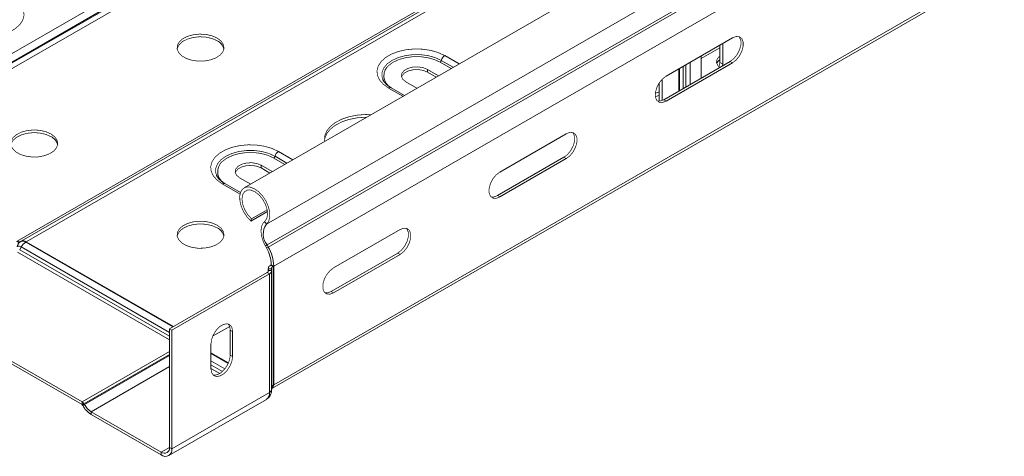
# Model space of a CAD drawing. Header units: millimetres. Extents: x 275 to 1984, y -1402 to 613.
# Tile 19 of 34: x 386 to 595, y 73 to 166. Entities that reach past the tile are written whole.
import ezdxf

# ---------------------------------------------------------------- set-up
doc = ezdxf.new("R2010")
doc.units = ezdxf.units.MM
doc.linetypes.add('K5LT32768', pattern=[0])
doc.linetypes.add('K5LT32769', pattern=[0])

msp = doc.modelspace()

# ---------------------------------------------------------------- linework, layer by layer
at = {"color": 7, "linetype": 'K5LT32768', "lineweight": 15}
for p, q in [((350.83, 140.05), (540.34, 249.45)), ((351.93, 138.89), (541.44, 248.29)), ((352.01, 138.75), (541.52, 248.15)), ((352.76, 137.96), (542.27, 247.35)), ((622.88, 239.99), (433.37, 130.59)), ((438.12, 122.85), (627.63, 232.25)), ((385.13, 119.27), (574.64, 228.67)), ((385.96, 119.24), (575.47, 228.64)), ((387.06, 119.13), (576.57, 228.53)), ((438.25, 118.44), (627.75, 227.84)), ((438.49, 118), (628, 227.4)), ((439.66, 113.95), (629.16, 223.35)), ((439.29, 87.87), (628.79, 197.27)), ((439.66, 88.69), (629.16, 198.09)), ((537.24, 162.54), (523.1, 154.37)), ((535.15, 161.33), (535.15, 156.95)), ((534.52, 160.44), (530.56, 158.15)), ((534.52, 160.97), (534.52, 157.31)), ((536.74, 157.52), (522.6, 149.35)), ((523.1, 149.07), (537.24, 157.23)), ((530.56, 154.29), (530.56, 158.68)), ((535.15, 156.95), (534.52, 157.31)), ((536.74, 157.52), (537.24, 157.23)), ((474.72, 154.46), (472.36, 155.82)), ((472.36, 155.25), (472.36, 155.82)), ((472.36, 155.25), (474.22, 154.17)), ((525.99, 151.31), (525.99, 156.04)), ((535.15, 156.95), (535.13, 156.59)), ((467.77, 153.17), (470.12, 151.81)), ((521.61, 149.04), (521.61, 152.89)), ((522.25, 149.18), (522.25, 153.7)), ((530.58, 153.96), (530.56, 154.29)), ((467.48, 150.28), (464.64, 151.92)), ((522.6, 149.35), (523.1, 149.07)), ((501.88, 142.13), (487.74, 133.96)), ((501.39, 137.11), (487.25, 128.94)), ((487.74, 128.66), (501.88, 136.82)), ((501.39, 137.11), (501.88, 136.82)), ((439.36, 134.05), (437.01, 135.41)), ((437.01, 134.84), (437.01, 135.41)), ((437.01, 134.84), (438.87, 133.76)), ((432.41, 132.76), (434.77, 131.4)), ((432.6, 129.6), (429.29, 131.51)), ((487.25, 128.94), (487.74, 128.66)), ((434.94, 124.02), (438.28, 125.94)), ((434.81, 123.54), (438.34, 125.58)), ((434.81, 123.54), (434.94, 124.02)), ((438.12, 122.85), (437.74, 123.43)), ((466.53, 121.72), (452.39, 113.55)), ((385.98, 118.03), (385.65, 117.41)), ((385.82, 119.16), (385.74, 119.11)), ((385.96, 119.24), (385.82, 119.16)), ((385.88, 119.2), (385.96, 119.24)), ((387.06, 119.13), (386.92, 119.05)), ((387.06, 119.13), (418.34, 101.08)), ((438.25, 118.44), (437.89, 118.25)), ((438.13, 117.82), (437.89, 118.25)), ((438.49, 118), (438.13, 117.82)), ((438.49, 118), (438.25, 118.44)), ((466.03, 116.7), (451.89, 108.53)), ((452.39, 108.25), (466.53, 116.41)), ((466.03, 116.7), (466.53, 116.41)), ((438.49, 113.42), (438.49, 112.8)), ((438.5, 113.37), (439.2, 113.39)), ((438.5, 113.37), (438.53, 112.97)), ((439.16, 114.24), (439.02, 114.16)), ((439.02, 114.16), (439.52, 113.87)), ((439.16, 114.24), (439.66, 113.95)), ((439.2, 113.39), (439.23, 112.99)), ((439.66, 113.95), (439.52, 113.87)), ((439.52, 88.61), (439.52, 113.87)), ((439.66, 88.69), (439.66, 113.95)), ((438.27, 112.58), (417.53, 100.61)), ((438.76, 112.29), (418.02, 100.32)), ((438.27, 112.58), (438.76, 112.29)), ((438.53, 112.97), (439.23, 112.99)), ((438.76, 87.03), (438.76, 112.29)), ((439.23, 87.68), (439.23, 112.95)), ((451.89, 108.53), (452.39, 108.25)), ((364.44, 104.93), (398.91, 85.03)), ((364.44, 104.36), (398.91, 84.45)), ((417.53, 100.61), (418.02, 100.32)), ((417.53, 75.34), (417.53, 100.61)), ((418.02, 75.06), (418.02, 100.32)), ((430.43, 100.31), (430.93, 100.02)), ((430.43, 100.31), (430.43, 95)), ((430.93, 94.71), (430.93, 100.02)), ((426.33, 97.37), (426.33, 92.06)), ((426.33, 95.49), (430.06, 93.33)), ((430.43, 95), (430.93, 94.71)), ((439.66, 88.69), (439.52, 88.61)), ((438.76, 87.03), (418.02, 75.06)), ((439.23, 87.83), (439.29, 87.87)), ((398.91, 85.03), (398.91, 84.45)), ((399.31, 84.6), (398.96, 84.4)), ((398.96, 84.4), (399.05, 84.26)), ((399.4, 84.46), (399.05, 84.26)), ((399.31, 84.6), (399.4, 84.46)), ((417.36, 73.59), (438.1, 85.56)), ((400.85, 82.93), (400.85, 82.36)), ((400.85, 82.93), (415.76, 74.32)), ((400.85, 82.36), (415.76, 73.75)), ((415.76, 74.32), (415.76, 73.75)), ((417.53, 75.34), (418.02, 75.06))]:
    msp.add_line(p, q, dxfattribs=at)
at = {"color": 8, "linetype": 'K5LT32769', "lineweight": 15, "true_color": 0x808080}
for p, q in [((477.39, 156), (475.04, 157.36)), ((475.3, 157.73), (477.85, 156.27)), ((476.04, 158.76), (479.1, 156.99)), ((528.26, 157.35), (528.26, 152.62)), ((525.79, 151.19), (525.79, 155.93)), ((526.77, 151.76), (526.77, 156.5)), ((527.31, 152.07), (527.31, 156.81)), ((467.16, 150.09), (464.09, 151.86)), ((440.68, 138.35), (443.74, 136.58)), ((442.04, 135.59), (439.68, 136.95)), ((439.95, 137.32), (442.49, 135.86)), ((432.51, 129.28), (428.74, 131.45)), ((385.65, 117.41), (417.53, 99.01)), ((385.98, 118.03), (417.53, 99.82)), ((386.92, 119.05), (418.2, 101)), ((385.18, 116.9), (417.53, 98.23)), ((438.5, 112.81), (438.5, 113.37)), ((438.53, 112.92), (438.53, 112.97)), ((426.68, 98.99), (430.31, 101.08)), ((428.4, 101.21), (428.85, 101.46)), ((417.53, 95.77), (398.91, 85.03)), ((417.53, 95.12), (399.31, 84.6)), ((417.53, 94.93), (399.4, 84.46)), ((426.33, 95.32), (430, 93.2)), ((417.53, 92.56), (400.85, 82.93)), ((426.33, 93.76), (429.29, 92.05)), ((426.33, 92.95), (428.8, 91.52)), ((426.33, 92.17), (428.22, 91.07)), ((417.53, 75.34), (415.76, 74.32))]:
    msp.add_line(p, q, dxfattribs=at)
at = {"color": 7, "linetype": 'K5LT32768', "const_width": 0.15}
for points in [[(384.11, 171), (385.22, 170.21), (386.02, 169.3), (386.48, 168.32), (386.57, 167.3), (386.3, 166.29), (385.66, 165.34), (384.7, 164.49), (383.45, 163.77), (381.97, 163.21), (380.33, 162.85), (378.58, 162.69), (376.82, 162.74), (375.11, 163), (373.54, 163.47), (372.17, 164.11)], [(427.64, 162.49), (426.55, 162.97), (425.29, 163.26), (423.93, 163.34), (422.59, 163.2), (421.36, 162.87), (420.33, 162.35), (419.59, 161.69), (419.17, 160.94), (419.13, 160.16), (419.45, 159.39), (420.12, 158.71), (421.08, 158.15), (422.27, 157.77), (423.59, 157.58), (424.95, 157.61), (426.25, 157.85), (427.39, 158.28), (428.28, 158.87), (428.87, 159.58), (429.1, 160.35), (428.96, 161.14), (428.46, 161.87), (427.64, 162.49)], [(427.64, 161.92), (426.55, 162.4), (425.29, 162.69), (423.93, 162.77), (422.59, 162.63), (421.36, 162.29), (420.33, 161.78), (419.59, 161.12), (419.17, 160.37), (419.13, 160.17)], [(538.6, 162.81), (538.73, 162.65), (539.01, 161.94), (539.01, 161.02), (538.73, 159.99), (538.22, 158.99), (537.53, 158.13), (536.74, 157.52)], [(537.24, 157.23), (538.03, 157.84), (538.72, 158.7), (539.23, 159.71), (539.5, 160.73), (539.5, 161.65), (539.23, 162.36), (538.72, 162.77), (538.03, 162.83), (537.24, 162.54)], [(464.09, 151.86), (462.98, 152.65), (462.18, 153.56), (461.72, 154.55), (461.63, 155.56), (461.91, 156.57), (462.54, 157.52), (463.5, 158.38), (464.75, 159.1), (466.23, 159.65), (467.88, 160.02), (469.62, 160.18), (471.39, 160.12), (473.09, 159.86), (474.66, 159.4), (476.04, 158.76)], [(475.04, 157.36), (473.8, 157.93), (472.39, 158.32), (470.85, 158.53), (469.28, 158.53), (467.74, 158.32), (466.32, 157.93), (465.09, 157.36), (464.11, 156.65), (463.74, 156.27)], [(534.52, 158.63), (534.39, 158.53), (533.92, 157.94), (533.82, 157.29), (534.11, 156.66), (534.39, 156.38)], [(534.52, 157.31), (534.38, 156.33), (534.32, 156.11)], [(472.36, 155.82), (471.44, 156.19), (470.35, 156.36), (469.22, 156.31), (468.2, 156.03), (467.4, 155.57), (466.92, 154.98), (466.83, 154.33), (467.12, 153.7), (467.77, 153.17)], [(466.85, 154.21), (466.92, 154.41), (467.4, 155), (468.2, 155.46), (469.22, 155.73), (470.35, 155.79), (471.44, 155.62), (472.36, 155.25)], [(523.1, 154.37), (522.31, 153.76), (521.62, 152.9), (521.11, 151.9), (520.83, 150.87), (520.83, 149.95), (521.11, 149.24), (521.62, 148.83), (522.31, 148.77), (523.1, 149.07)], [(521.61, 151.01), (521.05, 150.83), (520.82, 150.72)], [(521.61, 150.28), (521.05, 150.09), (520.83, 150)], [(522.6, 149.35), (521.82, 149.06), (521.24, 149.08)], [(459.45, 145.65), (459.23, 145.64), (457.42, 145.51), (455.7, 145.17), (454.13, 144.64), (452.78, 143.93), (451.7, 143.09), (450.94, 142.13), (450.53, 141.11), (450.47, 140.74)], [(460.39, 146.19), (459.23, 146.22), (457.42, 146.08), (455.7, 145.74), (454.13, 145.21), (452.78, 144.51), (451.7, 143.66), (450.94, 142.7), (450.53, 141.68), (450.48, 140.63), (450.51, 140.48)], [(392.28, 142.08), (391.2, 142.56), (389.93, 142.85), (388.58, 142.93), (387.23, 142.79), (386, 142.46), (384.98, 141.94), (384.23, 141.28), (383.82, 140.53), (383.77, 139.75), (384.1, 138.98), (384.76, 138.3), (385.73, 137.74), (386.91, 137.36), (388.24, 137.17), (389.6, 137.2), (390.89, 137.44), (392.03, 137.87), (392.93, 138.46), (393.51, 139.17), (393.74, 139.94), (393.6, 140.73), (393.1, 141.46), (392.28, 142.08)], [(392.28, 141.51), (391.2, 141.99), (389.93, 142.28), (388.58, 142.36), (387.23, 142.22), (386, 141.88), (384.98, 141.37), (384.23, 140.71), (383.82, 139.96), (383.77, 139.76)], [(503.24, 142.4), (503.38, 142.24), (503.65, 141.53), (503.65, 140.6), (503.38, 139.58), (502.87, 138.58), (502.17, 137.72), (501.39, 137.11)], [(501.88, 136.82), (502.67, 137.43), (503.36, 138.29), (503.87, 139.3), (504.15, 140.32), (504.15, 141.24), (503.87, 141.95), (503.36, 142.36), (502.67, 142.42), (501.88, 142.13)], [(428.74, 131.45), (427.63, 132.24), (426.82, 133.15), (426.37, 134.14), (426.27, 135.15), (426.55, 136.16), (427.18, 137.11), (428.15, 137.97), (429.39, 138.69), (430.87, 139.24), (432.52, 139.61), (434.27, 139.77), (436.03, 139.71), (437.74, 139.45), (439.31, 138.99), (440.68, 138.35)], [(439.68, 136.95), (438.45, 137.52), (437.03, 137.91), (435.5, 138.12), (433.92, 138.12), (432.39, 137.91), (430.97, 137.52), (429.74, 136.95), (428.76, 136.24), (428.38, 135.86)], [(437.01, 135.41), (436.08, 135.78), (434.99, 135.95), (433.87, 135.89), (432.84, 135.62), (432.05, 135.16), (431.57, 134.57), (431.47, 133.92), (431.76, 133.29), (432.41, 132.76)], [(431.5, 133.8), (431.57, 134), (432.05, 134.59), (432.84, 135.05), (433.87, 135.32), (434.99, 135.38), (436.08, 135.21), (437.01, 134.84)], [(487.74, 133.96), (486.96, 133.35), (486.26, 132.49), (485.75, 131.49), (485.48, 130.46), (485.48, 129.54), (485.75, 128.83), (486.26, 128.42), (486.96, 128.36), (487.74, 128.66)], [(438.12, 122.85), (438.6, 123.47), (438.84, 124.36), (438.82, 125.43), (438.54, 126.59), (438.03, 127.77), (437.32, 128.85), (436.48, 129.75), (435.57, 130.41), (434.67, 130.75), (433.84, 130.77), (433.17, 130.45), (432.69, 129.82), (432.45, 128.94), (432.47, 127.87), (432.75, 126.7), (433.26, 125.53), (433.97, 124.44), (434.81, 123.54)], [(437.74, 123.43), (438.18, 124.04), (438.36, 124.92), (438.27, 125.98), (437.9, 127.1), (437.31, 128.18), (436.54, 129.1), (435.68, 129.77), (434.82, 130.12), (434.04, 130.12), (433.43, 129.75), (433.04, 129.08), (432.92, 128.15), (433.08, 127.07), (433.51, 125.94), (434.15, 124.89), (434.94, 124.02)], [(487.25, 128.94), (486.46, 128.65), (485.89, 128.67)], [(427.64, 122.65), (426.55, 123.13), (425.29, 123.42), (423.93, 123.5), (422.59, 123.36), (421.36, 123.03), (420.33, 122.51), (419.59, 121.85), (419.17, 121.1), (419.13, 120.32), (419.45, 119.55), (420.12, 118.87), (421.08, 118.31), (422.27, 117.93), (423.59, 117.74), (424.95, 117.77), (426.25, 118.01), (427.39, 118.44), (428.28, 119.03), (428.87, 119.74), (429.1, 120.51), (428.96, 121.3), (428.46, 122.03), (427.64, 122.65)], [(427.64, 122.08), (426.55, 122.56), (425.29, 122.84), (423.93, 122.93), (422.59, 122.79), (421.36, 122.45), (420.33, 121.94), (419.59, 121.28), (419.17, 120.53), (419.13, 120.33)], [(437.89, 118.25), (437.52, 119.01), (437.23, 119.79), (437.05, 120.56), (436.98, 121.29), (437.01, 121.97), (437.15, 122.56), (437.4, 123.06), (437.74, 123.43)], [(467.89, 121.99), (468.02, 121.82), (468.3, 121.12), (468.3, 120.19), (468.02, 119.17), (467.51, 118.17), (466.82, 117.31), (466.03, 116.7)], [(466.53, 116.41), (467.31, 117.02), (468.01, 117.88), (468.52, 118.89), (468.79, 119.91), (468.79, 120.83), (468.52, 121.54), (468.01, 121.95), (467.31, 122.01), (466.53, 121.72)], [(452.39, 113.55), (451.6, 112.94), (450.91, 112.08), (450.4, 111.08), (450.12, 110.05), (450.12, 109.13), (450.4, 108.42), (450.91, 108.01), (451.6, 107.95), (452.39, 108.25)], [(451.89, 108.53), (451.11, 108.24), (450.53, 108.26)], [(430.93, 100.02), (430.79, 100.85), (430.39, 101.42), (429.78, 101.66), (429.03, 101.54), (428.23, 101.08), (427.48, 100.33), (426.87, 99.38), (426.47, 98.36), (426.33, 97.37)], [(429.99, 101.62), (430.29, 101.13), (430.43, 100.31)], [(426.33, 92.06), (426.47, 91.23), (426.87, 90.66), (427.48, 90.43), (428.23, 90.54), (429.03, 91), (429.78, 91.75), (430.39, 92.7), (430.79, 93.73), (430.93, 94.71)], [(430.43, 95), (430.29, 94.01), (429.89, 92.98), (429.28, 92.04), (428.53, 91.29), (427.73, 90.83), (426.98, 90.71), (426.77, 90.75)]]:
    msp.add_lwpolyline(points, dxfattribs=at)
at = {"color": 8, "linetype": 'K5LT32769', "true_color": 0x808080, "const_width": 0.15}
for points in [[(462.87, 153.69), (462.7, 154.23), (462.7, 155.19), (463.07, 156.12), (463.79, 156.99), (464.83, 157.73), (466.12, 158.33), (467.62, 158.75), (469.23, 158.96), (470.89, 158.96), (472.51, 158.75), (474.01, 158.33), (475.3, 157.73)], [(427.51, 133.28), (427.35, 133.82), (427.35, 134.78), (427.72, 135.71), (428.44, 136.58), (429.47, 137.32), (430.77, 137.92), (432.26, 138.34), (433.88, 138.55), (435.54, 138.55), (437.16, 138.34), (438.65, 137.92), (439.95, 137.32)]]:
    msp.add_lwpolyline(points, dxfattribs=at)
at = {"color": 7, "linetype": 'K5LT32768', "lineweight": 15}
for centre, radius, start, end in [((426.54, 159.55), 2.61, 13.5745, 65.1531), ((474.7, 157.89), 0.626, 302.9013, 345.7841), ((476.97, 157.31), 1.72, 122.9001, 165.7849), ((535.48, 156.45), 1.73, 123.7898, 158.4722), ((391.19, 139.14), 2.61, 13.5749, 65.1515), ((441.62, 136.9), 1.72, 122.9007, 165.7843), ((439.34, 137.48), 0.626, 302.8971, 345.7883), ((426.54, 119.71), 2.61, 13.5765, 65.15), ((441.17, 120.73), 3.72, 145.2363, 218.0458), ((385.43, 119.8), 0.754, 234.3802, 294.3153), ((386.46, 117.95), 1.37, 121.5617, 175.2853), ((385.57, 119.88), 0.754, 234.3802, 294.3153), ((386.54, 118), 1.37, 121.5584, 175.2886), ((385.51, 117.37), 0.811, 54.381, 114.3152), ((386.28, 118.15), 1.11, 54.3807, 114.3156), ((386.42, 118.23), 1.11, 54.3807, 114.3156), ((388.32, 116.82), 2.63, 122.0959, 152.711), ((431.58, 113.99), 7.58, 1.8772, 30.283), ((431.08, 113.67), 8.59, 1.8775, 30.2827), ((439.38, 113.35), 0.879, 113.6977, 178.626), ((439.73, 113.38), 0.537, 113.6927, 178.6291), ((438.09, 112.98), 0.439, 293.6975, 358.626), ((438.45, 113.01), 0.781, 293.6967, 358.6266), ((438.78, 88.59), 0.885, 304.9286, 6.3825), ((398.3, 84.05), 1.15, 28.8566, 58.0454), ((398.84, 84.33), 0.144, 28.8445, 58.0601), ((403.59, 86.76), 5.19, 208.8557, 238.0454), ((403.06, 86.48), 4.18, 208.8557, 238.0452), ((416.45, 75.17), 1.09, 230.7969, 9.214), ((416.64, 74.83), 1.4, 230.7969, 9.214)]:
    msp.add_arc(centre, radius, start, end, dxfattribs=at)
at = {"color": 8, "linetype": 'K5LT32769', "lineweight": 15, "true_color": 0x808080}
for centre, radius, start, end in [((465.98, 154.46), 2.88, 141.1766, 241.7017), ((464.41, 151.43), 0.542, 64.9764, 126.3338), ((430.63, 134.05), 2.88, 141.1773, 241.7004), ((429.06, 131.02), 0.542, 64.9764, 126.3338), ((439.82, 88.02), 0.657, 117.1677, 153.2286), ((438.57, 88.53), 0.95, 314.0168, 4.8593), ((437.22, 86.84), 1.55, 304.3862, 6.9257), ((438.44, 87.76), 0.797, 294.0488, 354.63)]:
    msp.add_arc(centre, radius, start, end, dxfattribs=at)
at = {"color": 7, "linetype": 'K5LT32768', "lineweight": 15}
for points, knots in [([(462.85, 153.81), (462.86, 153.74), (462.9, 153.56), (463.03, 153.4), (463.11, 153.29)], [0, 0, 0, 0, 0.342124, 1, 1, 1, 1]), ([(464.64, 151.92), (464.47, 152.02), (463.99, 152.32), (463.39, 152.86), (462.99, 153.37), (462.91, 153.62), (462.9, 153.68)], [0, 0, 0, 0, 0.18739, 0.545114, 0.903094, 1, 1, 1, 1]), ([(427.49, 133.4), (427.51, 133.33), (427.55, 133.15), (427.67, 132.99), (427.76, 132.88)], [0, 0, 0, 0, 0.342129, 1, 1, 1, 1]), ([(429.29, 131.51), (429.12, 131.61), (428.63, 131.91), (428.03, 132.45), (427.64, 132.96), (427.56, 133.21), (427.54, 133.27)], [0, 0, 0, 0, 0.18739, 0.545111, 0.90309, 1, 1, 1, 1]), ([(438.07, 85.59), (438.24, 85.69), (438.63, 85.91), (439.01, 86.52), (439.21, 87.14), (439.22, 87.54), (439.23, 87.68)], [0, 0, 0, 0, 0.226372, 0.530522, 0.825161, 1, 1, 1, 1])]:
    msp.add_open_spline(points, degree=3, knots=knots, dxfattribs=at)

doc.saveas('drawing.dxf')
